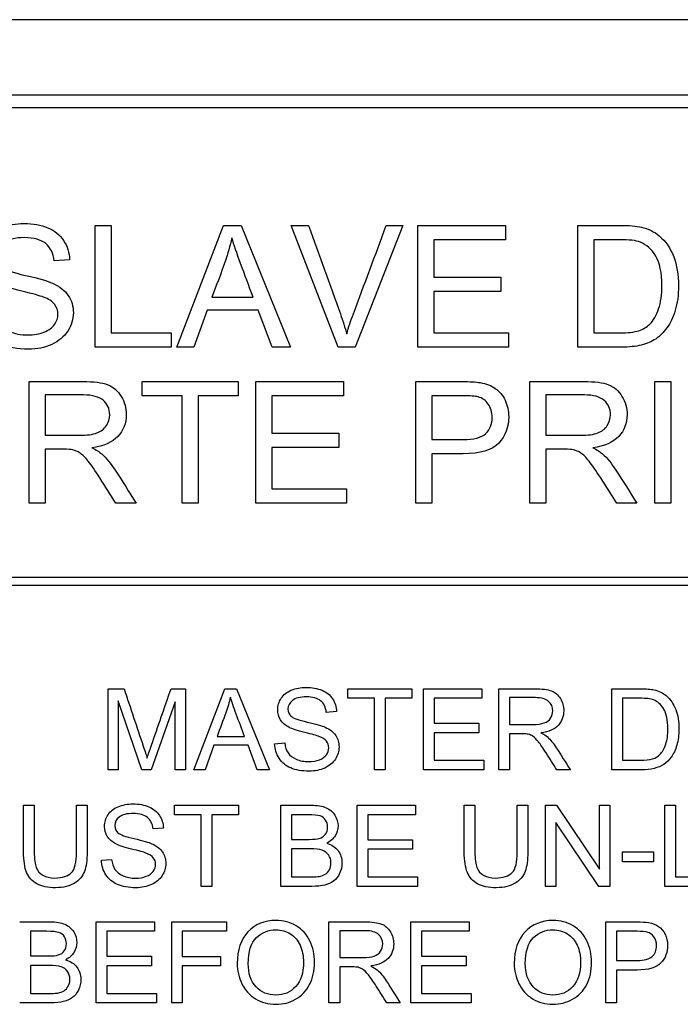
# Model space of a CAD drawing. Header units: inches. Extents: x 2 to 538, y -2 to 358.
# Tile 12 of 119: x 107.387 to 108.174, y 191.701 to 192.876. Entities that reach past the tile are written whole.
import ezdxf

# ---------------------------------------------------------------- set-up
doc = ezdxf.new("R2010")
doc.units = ezdxf.units.IN
doc.header["$MEASUREMENT"] = 0
doc.layers.add('Default', color=7, linetype='Continuous')
doc.layers.add('LAB30004', color=7, linetype='Continuous')

# ---------------------------------------------------------------- blocks, each defined once
blk = doc.blocks.new('SE')
at = {"layer": 'LAB30004', "color": 7, "linetype": 'Continuous'}
for p, q in [((109.1199, 192.8756), (106.8699, 192.8756)), ((108.9049, 192.7856), (107.0849, 192.7856)), ((108.9049, 192.7706), (107.0849, 192.7706)), ((107.4764, 192.485), (107.4764, 192.6302)), ((107.4764, 192.6302), (107.4955, 192.6302)), ((107.4955, 192.6302), (107.4955, 192.502)), ((107.5741, 192.485), (107.6296, 192.6302)), ((107.6296, 192.6302), (107.6508, 192.6302)), ((107.6508, 192.6302), (107.7096, 192.485)), ((107.7664, 192.485), (107.7102, 192.6302)), ((107.7102, 192.6302), (107.7311, 192.6302)), ((107.8434, 192.6302), (107.7865, 192.485)), ((107.8238, 192.6302), (107.8434, 192.6302)), ((107.8613, 192.485), (107.8613, 192.6302)), ((107.8613, 192.6302), (107.966, 192.6302)), ((107.966, 192.6302), (107.966, 192.6132)), ((108.0523, 192.485), (108.0523, 192.6302)), ((107.966, 192.6132), (107.8804, 192.6132)), ((107.8804, 192.6132), (107.8804, 192.5685)), ((108.0713, 192.6132), (108.0713, 192.502)), ((107.4461, 192.5893), (107.4276, 192.5879)), ((107.8804, 192.5685), (107.9605, 192.5685)), ((107.9605, 192.5685), (107.9605, 192.5514)), ((107.9605, 192.5514), (107.8804, 192.5514)), ((107.8804, 192.5514), (107.8804, 192.502)), ((107.6158, 192.5446), (107.6649, 192.5446)), ((107.61, 192.529), (107.5943, 192.485)), ((107.6711, 192.529), (107.61, 192.529)), ((107.6878, 192.485), (107.6711, 192.529)), ((107.4955, 192.502), (107.5671, 192.502)), ((107.5671, 192.502), (107.5671, 192.485)), ((107.8804, 192.502), (107.9694, 192.502)), ((107.9694, 192.502), (107.9694, 192.485)), ((107.5671, 192.485), (107.4764, 192.485)), ((107.5943, 192.485), (107.5741, 192.485)), ((107.7096, 192.485), (107.6878, 192.485)), ((107.7865, 192.485), (107.7664, 192.485)), ((107.9694, 192.485), (107.8613, 192.485)), ((107.3977, 192.2988), (107.3977, 192.444)), ((107.5327, 192.427), (107.5327, 192.444)), ((107.5327, 192.444), (107.6473, 192.444)), ((107.6473, 192.444), (107.6473, 192.427)), ((107.668, 192.2988), (107.668, 192.444)), ((107.668, 192.444), (107.7727, 192.444)), ((107.7727, 192.444), (107.7727, 192.427)), ((107.859, 192.2988), (107.859, 192.444)), ((107.995, 192.2988), (107.995, 192.444)), ((108.144, 192.2988), (108.144, 192.444)), ((108.144, 192.444), (108.1632, 192.444)), ((108.1632, 192.444), (108.1632, 192.2988)), ((107.4168, 192.428), (107.4168, 192.3799)), ((107.5805, 192.427), (107.5327, 192.427)), ((107.5805, 192.2988), (107.5805, 192.427)), ((107.6473, 192.427), (107.5995, 192.427)), ((107.5995, 192.427), (107.5995, 192.2988)), ((107.7727, 192.427), (107.6872, 192.427)), ((107.6872, 192.427), (107.6872, 192.3824)), ((107.8781, 192.427), (107.8781, 192.3748)), ((108.0141, 192.428), (108.0141, 192.3799)), ((107.6872, 192.3824), (107.7673, 192.3824)), ((107.7673, 192.3824), (107.7673, 192.3653)), ((107.4168, 192.3632), (107.4168, 192.2988)), ((107.7673, 192.3653), (107.6872, 192.3653)), ((107.6872, 192.3653), (107.6872, 192.3159)), ((108.0141, 192.3632), (108.0141, 192.2988)), ((107.8781, 192.3578), (107.8781, 192.2988)), ((107.6872, 192.3159), (107.7762, 192.3159)), ((107.7762, 192.3159), (107.7762, 192.2988)), ((107.4168, 192.2988), (107.3977, 192.2988)), ((107.5254, 192.2988), (107.5013, 192.2988)), ((107.5995, 192.2988), (107.5805, 192.2988)), ((107.7762, 192.2988), (107.668, 192.2988)), ((107.8781, 192.2988), (107.859, 192.2988)), ((108.0141, 192.2988), (107.995, 192.2988)), ((108.1227, 192.2988), (108.0987, 192.2988)), ((108.1632, 192.2988), (108.144, 192.2988)), ((107.1199, 192.2106), (108.8699, 192.2106)), ((108.8699, 192.2006), (107.1199, 192.2006)), ((107.4919, 191.9809), (107.4919, 192.0776)), ((107.4919, 192.0776), (107.511, 192.0776)), ((107.5671, 192.0776), (107.5841, 192.0776)), ((107.5841, 192.0776), (107.5841, 191.9809)), ((107.5943, 191.9809), (107.6312, 192.0776)), ((107.6312, 192.0776), (107.6453, 192.0776)), ((107.6453, 192.0776), (107.6846, 191.9809)), ((107.7779, 192.0662), (107.7779, 192.0776)), ((107.7779, 192.0776), (107.8542, 192.0776)), ((107.8542, 192.0776), (107.8542, 192.0662)), ((107.868, 191.9809), (107.868, 192.0776)), ((107.868, 192.0776), (107.9377, 192.0776)), ((107.9377, 192.0776), (107.9377, 192.0662)), ((107.9582, 191.9809), (107.9582, 192.0776)), ((108.0929, 191.9809), (108.0929, 192.0776)), ((107.5321, 191.9809), (107.5041, 192.0633)), ((107.5041, 192.0633), (107.5041, 191.9809)), ((107.5718, 192.0619), (107.5434, 191.9809)), ((107.5718, 191.9809), (107.5718, 192.0619)), ((107.8097, 192.0662), (107.7779, 192.0662)), ((107.8097, 191.9809), (107.8097, 192.0662)), ((107.8542, 192.0662), (107.8224, 192.0662)), ((107.8224, 192.0662), (107.8224, 191.9809)), ((107.9377, 192.0662), (107.8808, 192.0662)), ((107.8808, 192.0662), (107.8808, 192.0365)), ((107.9709, 192.067), (107.9709, 192.0349)), ((108.1056, 192.0662), (108.1056, 191.9922)), ((107.7645, 192.0503), (107.7522, 192.0494)), ((107.8808, 192.0365), (107.9341, 192.0365)), ((107.9341, 192.0365), (107.9341, 192.0251)), ((107.622, 192.0206), (107.6547, 192.0206)), ((107.9341, 192.0251), (107.8808, 192.0251)), ((107.8808, 192.0251), (107.8808, 191.9922)), ((107.9709, 192.0237), (107.9709, 191.9809)), ((107.6181, 192.0102), (107.6077, 191.9809)), ((107.6589, 192.0102), (107.6181, 192.0102)), ((107.6699, 191.9809), (107.6589, 192.0102)), ((107.6906, 192.012), (107.7027, 192.0131)), ((107.8808, 191.9922), (107.9401, 191.9922)), ((107.9401, 191.9922), (107.9401, 191.9809)), ((107.5041, 191.9809), (107.4919, 191.9809)), ((107.5434, 191.9809), (107.5321, 191.9809)), ((107.5841, 191.9809), (107.5718, 191.9809)), ((107.6077, 191.9809), (107.5943, 191.9809)), ((107.6846, 191.9809), (107.6699, 191.9809)), ((107.8224, 191.9809), (107.8097, 191.9809)), ((107.9401, 191.9809), (107.868, 191.9809)), ((107.9709, 191.9809), (107.9582, 191.9809)), ((108.0433, 191.9809), (108.0272, 191.9809)), ((107.3912, 191.9386), (107.4039, 191.9386)), ((107.4543, 191.9386), (107.467, 191.9386)), ((107.5713, 191.9272), (107.5713, 191.9386)), ((107.5713, 191.9386), (107.6476, 191.9386)), ((107.6476, 191.9386), (107.6476, 191.9272)), ((107.698, 191.8418), (107.698, 191.9386)), ((107.7891, 191.8418), (107.7891, 191.9386)), ((107.7891, 191.9386), (107.8588, 191.9386)), ((107.8588, 191.9386), (107.8588, 191.9272)), ((107.9168, 191.9386), (107.9295, 191.9386)), ((107.98, 191.9386), (107.9926, 191.9386)), ((108.0138, 191.8418), (108.0138, 191.9386)), ((108.0138, 191.9386), (108.0269, 191.9386)), ((108.0269, 191.9386), (108.078, 191.8625)), ((108.078, 191.8625), (108.078, 191.9386)), ((108.078, 191.9386), (108.0903, 191.9386)), ((108.0903, 191.9386), (108.0903, 191.8418)), ((108.1562, 191.8418), (108.1562, 191.9386)), ((108.1562, 191.9386), (108.1689, 191.9386)), ((108.1689, 191.9386), (108.1689, 191.8532)), ((107.6031, 191.9272), (107.5713, 191.9272)), ((107.6031, 191.8418), (107.6031, 191.9272)), ((107.6476, 191.9272), (107.6158, 191.9272)), ((107.6158, 191.9272), (107.6158, 191.8418)), ((107.7107, 191.9272), (107.7107, 191.8979)), ((107.8588, 191.9272), (107.8018, 191.9272)), ((107.8018, 191.9272), (107.8018, 191.8975)), ((108.0772, 191.8418), (108.0261, 191.9179)), ((108.0261, 191.9179), (108.0261, 191.8418)), ((107.5579, 191.9113), (107.5456, 191.9104)), ((107.8018, 191.8975), (107.8552, 191.8975)), ((107.8552, 191.8975), (107.8552, 191.8861)), ((107.7107, 191.8865), (107.7107, 191.8532)), ((107.8552, 191.8861), (107.8018, 191.8861)), ((107.8018, 191.8861), (107.8018, 191.8532)), ((108.1055, 191.8709), (108.1055, 191.8829)), ((108.1055, 191.8829), (108.1423, 191.8829)), ((108.1423, 191.8829), (108.1423, 191.8709)), ((107.4841, 191.8729), (107.4961, 191.874)), ((108.1423, 191.8709), (108.1055, 191.8709)), ((107.8018, 191.8532), (107.8611, 191.8532)), ((107.8611, 191.8532), (107.8611, 191.8418)), ((108.1689, 191.8532), (108.2166, 191.8532)), ((107.6158, 191.8418), (107.6031, 191.8418)), ((107.8611, 191.8418), (107.7891, 191.8418)), ((108.0261, 191.8418), (108.0138, 191.8418)), ((108.0903, 191.8418), (108.0772, 191.8418)), ((108.2166, 191.8418), (108.1562, 191.8418)), ((107.4776, 191.7028), (107.4776, 191.7995)), ((107.4776, 191.7995), (107.5474, 191.7995)), ((107.5474, 191.7995), (107.5474, 191.7882)), ((107.5678, 191.7028), (107.5678, 191.7995)), ((107.5678, 191.7995), (107.633, 191.7995)), ((107.633, 191.7995), (107.633, 191.7882)), ((107.7554, 191.7028), (107.7554, 191.7995)), ((107.8531, 191.7028), (107.8531, 191.7995)), ((107.8531, 191.7995), (107.9228, 191.7995)), ((107.9228, 191.7995), (107.9228, 191.7882)), ((108.0855, 191.7028), (108.0855, 191.7995)), ((107.3993, 191.7882), (107.3993, 191.7589)), ((107.5474, 191.7882), (107.4903, 191.7882)), ((107.4903, 191.7882), (107.4903, 191.7584)), ((107.633, 191.7882), (107.5805, 191.7882)), ((107.5805, 191.7882), (107.5805, 191.7582)), ((107.7682, 191.7889), (107.7682, 191.7568)), ((107.9228, 191.7882), (107.8658, 191.7882)), ((107.8658, 191.7882), (107.8658, 191.7584)), ((108.0982, 191.7882), (108.0982, 191.7534)), ((107.4903, 191.7584), (107.5437, 191.7584)), ((107.5437, 191.7584), (107.5437, 191.7471)), ((107.5805, 191.7582), (107.6259, 191.7582)), ((107.6259, 191.7582), (107.6259, 191.7469)), ((107.8658, 191.7584), (107.9192, 191.7584)), ((107.9192, 191.7584), (107.9192, 191.7471)), ((107.3993, 191.7475), (107.3993, 191.7142)), ((107.5437, 191.7471), (107.4903, 191.7471)), ((107.4903, 191.7471), (107.4903, 191.7142)), ((107.6259, 191.7469), (107.5805, 191.7469)), ((107.5805, 191.7469), (107.5805, 191.7028)), ((107.7682, 191.7457), (107.7682, 191.7028)), ((107.9192, 191.7471), (107.8658, 191.7471)), ((107.8658, 191.7471), (107.8658, 191.7142)), ((108.0982, 191.742), (108.0982, 191.7028)), ((107.4903, 191.7142), (107.5496, 191.7142)), ((107.5496, 191.7142), (107.5496, 191.7028)), ((107.8658, 191.7142), (107.9251, 191.7142)), ((107.9251, 191.7142), (107.9251, 191.7028)), ((107.5496, 191.7028), (107.4776, 191.7028)), ((107.5805, 191.7028), (107.5678, 191.7028)), ((107.7682, 191.7028), (107.7554, 191.7028)), ((107.8405, 191.7028), (107.8244, 191.7028)), ((107.9251, 191.7028), (107.8531, 191.7028)), ((108.0982, 191.7028), (108.0855, 191.7028))]:
    blk.add_line(p, q, dxfattribs=at)
for points, knots in [([(107.3533, 192.5333), (107.3542, 192.526), (107.3562, 192.52), (107.3593, 192.5154), (107.3624, 192.5106), (107.3673, 192.5068), (107.3805, 192.501), (107.3879, 192.4996), (107.4035, 192.4996), (107.4098, 192.5007), (107.4211, 192.5051), (107.4253, 192.5081), (107.428, 192.512), (107.4307, 192.5158), (107.4321, 192.5199), (107.4321, 192.5289), (107.4307, 192.5328), (107.4253, 192.5396), (107.421, 192.5424), (107.4149, 192.5447), (107.411, 192.5462), (107.4024, 192.5486), (107.3892, 192.5518), (107.3758, 192.555), (107.3665, 192.5581), (107.3612, 192.5609), (107.3543, 192.5645), (107.3491, 192.569), (107.3424, 192.5798), (107.3407, 192.5858), (107.3407, 192.5998), (107.3428, 192.6067), (107.3511, 192.6194), (107.3571, 192.6243), (107.3651, 192.6276), (107.3731, 192.6308), (107.3819, 192.6326), (107.4024, 192.6326), (107.4119, 192.6308), (107.4201, 192.6274), (107.4282, 192.6239), (107.4346, 192.6189), (107.4389, 192.6121), (107.4433, 192.6053), (107.4457, 192.5978), (107.4461, 192.5893)], [0, 0, 0, 0, 0.049734, 0.049734, 0.049734, 0.102625, 0.102625, 0.155515, 0.155515, 0.202805, 0.202805, 0.250096, 0.250096, 0.250096, 0.285885, 0.285885, 0.322453, 0.322453, 0.359021, 0.359021, 0.359021, 0.428383, 0.428383, 0.428383, 0.504928, 0.504928, 0.504928, 0.558431, 0.558431, 0.611934, 0.611934, 0.669259, 0.669259, 0.726583, 0.726583, 0.726583, 0.796348, 0.796348, 0.87302, 0.87302, 0.87302, 0.937083, 0.937083, 0.937083, 1, 1, 1, 1]), ([(107.7311, 192.6302), (107.7437, 192.595), (107.7564, 192.5598), (107.769, 192.5246), (107.772, 192.5161), (107.7746, 192.5082), (107.7766, 192.5009)], [0, 0, 0, 0, 0.817833, 0.817833, 0.817833, 1, 1, 1, 1]), ([(107.7766, 192.5009), (107.7788, 192.5087), (107.7815, 192.5166), (107.7845, 192.5246), (107.7976, 192.5598), (107.8107, 192.595), (107.8238, 192.6302)], [0, 0, 0, 0, 0.181869, 0.181869, 0.181869, 1, 1, 1, 1]), ([(108.0523, 192.6302), (108.0689, 192.6302), (108.0856, 192.6302), (108.1022, 192.6302), (108.1135, 192.6302), (108.1221, 192.6295), (108.128, 192.6281), (108.1365, 192.6262), (108.1435, 192.6227), (108.1494, 192.6177), (108.157, 192.6112), (108.1627, 192.6029), (108.1666, 192.5929), (108.1705, 192.5828), (108.1723, 192.5713), (108.1723, 192.5473), (108.171, 192.5375), (108.1684, 192.529), (108.1659, 192.5204), (108.1625, 192.5134), (108.1585, 192.5079), (108.1544, 192.5023), (108.1501, 192.4979), (108.1452, 192.4947), (108.1405, 192.4915), (108.1347, 192.4891), (108.1212, 192.4858), (108.1134, 192.485), (108.1047, 192.485), (108.0872, 192.485), (108.0697, 192.485), (108.0523, 192.485)], [0, 0, 0, 0, 0.150369, 0.150369, 0.150369, 0.228411, 0.228411, 0.228411, 0.300664, 0.300664, 0.300664, 0.392557, 0.392557, 0.392557, 0.498092, 0.498092, 0.587875, 0.587875, 0.587875, 0.658352, 0.658352, 0.658352, 0.714996, 0.714996, 0.714996, 0.778682, 0.778682, 0.842367, 0.842367, 0.842367, 1, 1, 1, 1]), ([(107.4276, 192.5879), (107.4267, 192.597), (107.4233, 192.6039), (107.4176, 192.6085), (107.4119, 192.6131), (107.4035, 192.6155), (107.3923, 192.6156), (107.3808, 192.6157), (107.3723, 192.6134), (107.367, 192.6091), (107.3618, 192.6049), (107.3591, 192.5997), (107.3591, 192.5885), (107.361, 192.5843), (107.3647, 192.5809), (107.3684, 192.5774), (107.378, 192.574), (107.3936, 192.5705), (107.4092, 192.5671), (107.4199, 192.5639), (107.4257, 192.5613), (107.4342, 192.5574), (107.4404, 192.5525), (107.4444, 192.5466), (107.4485, 192.5406), (107.4505, 192.5337), (107.4505, 192.5182), (107.4483, 192.5109), (107.4439, 192.5041), (107.4394, 192.4974), (107.4331, 192.4921), (107.4248, 192.4882), (107.4166, 192.4844), (107.4073, 192.4826), (107.3838, 192.4826), (107.3729, 192.4844), (107.364, 192.4883), (107.3552, 192.4921), (107.3483, 192.4979), (107.3432, 192.5056), (107.3381, 192.5132), (107.3355, 192.5219), (107.3352, 192.5317)], [0, 0, 0, 0, 0.061068, 0.061068, 0.061068, 0.130319, 0.130319, 0.130319, 0.199417, 0.199417, 0.199417, 0.244343, 0.244343, 0.283473, 0.283473, 0.283473, 0.363727, 0.363727, 0.363727, 0.45053, 0.45053, 0.45053, 0.51313, 0.51313, 0.51313, 0.57114, 0.57114, 0.629875, 0.629875, 0.629875, 0.695194, 0.695194, 0.695194, 0.766392, 0.766392, 0.856886, 0.856886, 0.856886, 0.928274, 0.928274, 0.928274, 1, 1, 1, 1]), ([(107.6396, 192.6152), (107.6374, 192.6057), (107.6348, 192.5964), (107.6316, 192.5873), (107.6267, 192.5729), (107.6211, 192.5588), (107.6158, 192.5446)], [0, 0, 0, 0, 0.389798, 0.389798, 0.389798, 1, 1, 1, 1]), ([(107.6649, 192.5446), (107.6599, 192.558), (107.655, 192.5714), (107.65, 192.5848), (107.6455, 192.5971), (107.642, 192.6072), (107.6396, 192.6152)], [0, 0, 0, 0, 0.571862, 0.571862, 0.571862, 1, 1, 1, 1]), ([(108.0713, 192.502), (108.0817, 192.502), (108.0921, 192.502), (108.1024, 192.502), (108.112, 192.502), (108.1195, 192.5029), (108.1249, 192.5046), (108.1305, 192.5064), (108.1347, 192.509), (108.1425, 192.5168), (108.1461, 192.5229), (108.1486, 192.5306), (108.1512, 192.5384), (108.1525, 192.5476), (108.1525, 192.5738), (108.15, 192.5855), (108.1451, 192.5937), (108.1401, 192.6019), (108.1339, 192.6074), (108.1268, 192.6102), (108.1217, 192.6122), (108.1134, 192.6132), (108.1018, 192.6132), (108.0917, 192.6132), (108.0815, 192.6132), (108.0713, 192.6132)], [0, 0, 0, 0, 0.131839, 0.131839, 0.131839, 0.228231, 0.228231, 0.228231, 0.293457, 0.293457, 0.383623, 0.383623, 0.383623, 0.498911, 0.498911, 0.657685, 0.657685, 0.657685, 0.763706, 0.763706, 0.763706, 0.870602, 0.870602, 0.870602, 1, 1, 1, 1]), ([(107.3977, 192.444), (107.4191, 192.444), (107.4406, 192.444), (107.462, 192.444), (107.4749, 192.444), (107.4847, 192.4428), (107.4982, 192.4375), (107.5035, 192.4329), (107.5076, 192.4263), (107.5117, 192.4197), (107.5136, 192.4124), (107.5136, 192.3942), (107.5103, 192.3855), (107.497, 192.3713), (107.4867, 192.3668), (107.4727, 192.365)], [0, 0, 0, 0, 0.318516, 0.318516, 0.318516, 0.446195, 0.446195, 0.573873, 0.573873, 0.573873, 0.693766, 0.693766, 0.846883, 0.846883, 1, 1, 1, 1]), ([(107.859, 192.444), (107.8773, 192.444), (107.8955, 192.444), (107.9137, 192.444), (107.9234, 192.444), (107.9307, 192.4435), (107.9359, 192.4427), (107.943, 192.4415), (107.949, 192.4392), (107.9537, 192.4358), (107.9585, 192.4324), (107.9624, 192.4278), (107.9654, 192.4218), (107.9684, 192.4158), (107.9698, 192.4091), (107.9698, 192.3896), (107.9659, 192.3792), (107.958, 192.3706), (107.9502, 192.3621), (107.936, 192.3577), (107.9154, 192.3578), (107.9029, 192.3579), (107.8905, 192.3578), (107.8781, 192.3578)], [0, 0, 0, 0, 0.216612, 0.216612, 0.216612, 0.304508, 0.304508, 0.304508, 0.380993, 0.380993, 0.380993, 0.454002, 0.454002, 0.454002, 0.533577, 0.533577, 0.67122, 0.67122, 0.67122, 0.852275, 0.852275, 0.852275, 1, 1, 1, 1]), ([(107.995, 192.444), (108.0164, 192.444), (108.0379, 192.444), (108.0593, 192.444), (108.0722, 192.444), (108.0821, 192.4428), (108.0888, 192.4402), (108.0955, 192.4375), (108.1009, 192.4329), (108.1049, 192.4263), (108.1089, 192.4197), (108.111, 192.4124), (108.111, 192.3942), (108.1076, 192.3855), (108.0943, 192.3713), (108.084, 192.3668), (108.0701, 192.365)], [0, 0, 0, 0, 0.318575, 0.318575, 0.318575, 0.466703, 0.466703, 0.466703, 0.574013, 0.574013, 0.574013, 0.693867, 0.693867, 0.846933, 0.846933, 1, 1, 1, 1]), ([(107.4168, 192.3799), (107.4306, 192.3799), (107.4444, 192.3799), (107.4581, 192.3799), (107.4669, 192.3799), (107.4738, 192.3808), (107.4787, 192.3827), (107.4836, 192.3845), (107.4874, 192.3874), (107.4926, 192.3953), (107.4939, 192.3997), (107.4939, 192.4113), (107.4914, 192.417), (107.4863, 192.4213), (107.4813, 192.4257), (107.4735, 192.428), (107.4628, 192.428), (107.4475, 192.428), (107.4321, 192.428), (107.4168, 192.428)], [0, 0, 0, 0, 0.228608, 0.228608, 0.228608, 0.344188, 0.344188, 0.344188, 0.420418, 0.420418, 0.496648, 0.496648, 0.607103, 0.607103, 0.607103, 0.745784, 0.745784, 0.745784, 1, 1, 1, 1]), ([(107.8781, 192.3748), (107.8906, 192.3748), (107.9031, 192.3748), (107.9157, 192.3748), (107.9281, 192.3748), (107.937, 192.3771), (107.9475, 192.3864), (107.9501, 192.393), (107.9501, 192.4075), (107.9485, 192.4127), (107.9423, 192.4214), (107.9383, 192.4243), (107.9332, 192.4257), (107.9301, 192.4265), (107.9241, 192.427), (107.9153, 192.427), (107.9029, 192.427), (107.8905, 192.427), (107.8781, 192.427)], [0, 0, 0, 0, 0.215401, 0.215401, 0.215401, 0.351094, 0.351094, 0.486787, 0.486787, 0.585048, 0.585048, 0.683308, 0.683308, 0.683308, 0.786817, 0.786817, 0.786817, 1, 1, 1, 1]), ([(108.0141, 192.3799), (108.0279, 192.3799), (108.0417, 192.3799), (108.0554, 192.3799), (108.0642, 192.3799), (108.0711, 192.3808), (108.076, 192.3827), (108.081, 192.3845), (108.0848, 192.3874), (108.0873, 192.3914), (108.0898, 192.3954), (108.0912, 192.3997), (108.0912, 192.4113), (108.0887, 192.417), (108.0837, 192.4213), (108.0787, 192.4258), (108.0709, 192.428), (108.06, 192.428), (108.0447, 192.428), (108.0294, 192.428), (108.0141, 192.428)], [0, 0, 0, 0, 0.228536, 0.228536, 0.228536, 0.344079, 0.344079, 0.344079, 0.424532, 0.424532, 0.424532, 0.498881, 0.498881, 0.606611, 0.606611, 0.606611, 0.74578, 0.74578, 0.74578, 1, 1, 1, 1]), ([(107.5013, 192.2988), (107.4949, 192.3088), (107.4886, 192.3189), (107.4822, 192.329), (107.4766, 192.3378), (107.4719, 192.3444), (107.4683, 192.349), (107.4646, 192.3536), (107.4614, 192.3568), (107.4585, 192.3587), (107.4557, 192.3605), (107.4528, 192.3618), (107.4498, 192.3625), (107.4476, 192.3631), (107.444, 192.3632), (107.4391, 192.3632), (107.4317, 192.3632), (107.4243, 192.3632), (107.4168, 192.3632)], [0, 0, 0, 0, 0.307176, 0.307176, 0.307176, 0.516403, 0.516403, 0.516403, 0.634791, 0.634791, 0.634791, 0.716811, 0.716811, 0.716811, 0.809183, 0.809183, 0.809183, 1, 1, 1, 1]), ([(107.4727, 192.365), (107.4778, 192.3625), (107.4817, 192.36), (107.4843, 192.3577), (107.49, 192.3526), (107.4952, 192.346), (107.5003, 192.3384), (107.5089, 192.3253), (107.517, 192.312), (107.5254, 192.2988)], [0, 0, 0, 0, 0.159913, 0.159913, 0.159913, 0.45291, 0.45291, 0.45291, 1, 1, 1, 1]), ([(108.0987, 192.2988), (108.0923, 192.3088), (108.0859, 192.3189), (108.0795, 192.329), (108.0739, 192.3377), (108.0692, 192.3444), (108.0657, 192.349), (108.062, 192.3537), (108.0587, 192.3568), (108.0559, 192.3587), (108.053, 192.3606), (108.0501, 192.3618), (108.0471, 192.3625), (108.045, 192.3631), (108.0414, 192.3632), (108.0364, 192.3632), (108.029, 192.3632), (108.0216, 192.3632), (108.0141, 192.3632)], [0, 0, 0, 0, 0.307391, 0.307391, 0.307391, 0.515966, 0.515966, 0.515966, 0.634269, 0.634269, 0.634269, 0.717028, 0.717028, 0.717028, 0.809332, 0.809332, 0.809332, 1, 1, 1, 1]), ([(108.0701, 192.365), (108.0751, 192.3625), (108.079, 192.36), (108.0816, 192.3577), (108.0874, 192.3526), (108.0926, 192.346), (108.0975, 192.3384), (108.106, 192.3252), (108.1143, 192.312), (108.1227, 192.2988)], [0, 0, 0, 0, 0.159077, 0.159077, 0.159077, 0.452408, 0.452408, 0.452408, 1, 1, 1, 1]), ([(107.511, 192.0776), (107.5186, 192.0548), (107.5263, 192.0319), (107.5339, 192.0091), (107.5361, 192.0027), (107.5376, 191.9979), (107.5386, 191.9948)], [0, 0, 0, 0, 0.827142, 0.827142, 0.827142, 1, 1, 1, 1]), ([(107.5386, 191.9948), (107.5397, 191.9983), (107.5414, 192.0035), (107.5437, 192.0103), (107.5514, 192.0328), (107.5593, 192.0551), (107.5671, 192.0776)], [0, 0, 0, 0, 0.186692, 0.186692, 0.186692, 1, 1, 1, 1]), ([(107.6378, 192.0676), (107.6365, 192.0613), (107.6347, 192.0551), (107.6325, 192.049), (107.6291, 192.0395), (107.6255, 192.0301), (107.622, 192.0206)], [0, 0, 0, 0, 0.38985, 0.38985, 0.38985, 1, 1, 1, 1]), ([(107.6547, 192.0206), (107.6514, 192.0295), (107.6481, 192.0384), (107.6448, 192.0474), (107.6418, 192.0556), (107.6395, 192.0623), (107.6378, 192.0676)], [0, 0, 0, 0, 0.571633, 0.571633, 0.571633, 1, 1, 1, 1]), ([(107.7522, 192.0494), (107.7515, 192.0555), (107.7493, 192.0601), (107.7417, 192.0662), (107.7361, 192.0678), (107.7287, 192.0679), (107.721, 192.0679), (107.7153, 192.0664), (107.7119, 192.0635), (107.7083, 192.0607), (107.7065, 192.0573), (107.7065, 192.0498), (107.7078, 192.047), (107.7103, 192.0447), (107.7128, 192.0425), (107.7191, 192.0402), (107.7295, 192.0378), (107.7399, 192.0355), (107.747, 192.0334), (107.7509, 192.0317), (107.7566, 192.0291), (107.7607, 192.0258), (107.7634, 192.0219), (107.7661, 192.0179), (107.7674, 192.0133), (107.7674, 192.0029), (107.7659, 191.9981), (107.763, 191.9936), (107.76, 191.9891), (107.7558, 191.9856), (107.7503, 191.983), (107.7448, 191.9804), (107.7386, 191.9793), (107.7231, 191.9793), (107.7157, 191.9805), (107.7098, 191.9831), (107.704, 191.9856), (107.6993, 191.9894), (107.696, 191.9946), (107.6926, 191.9997), (107.6908, 192.0055), (107.6906, 192.012)], [0, 0, 0, 0, 0.065248, 0.065248, 0.130497, 0.130497, 0.130497, 0.199388, 0.199388, 0.199388, 0.244453, 0.244453, 0.283703, 0.283703, 0.283703, 0.363713, 0.363713, 0.363713, 0.450536, 0.450536, 0.450536, 0.51315, 0.51315, 0.51315, 0.571173, 0.571173, 0.629922, 0.629922, 0.629922, 0.695255, 0.695255, 0.695255, 0.766762, 0.766762, 0.856982, 0.856982, 0.856982, 0.928213, 0.928213, 0.928213, 1, 1, 1, 1]), ([(107.7027, 192.0131), (107.7032, 192.0082), (107.7046, 192.0042), (107.7066, 192.0011), (107.7088, 191.9979), (107.712, 191.9954), (107.7207, 191.9916), (107.7257, 191.9906), (107.7361, 191.9906), (107.7404, 191.9913), (107.7441, 191.9928), (107.7478, 191.9943), (107.7506, 191.9963), (107.7524, 191.9988), (107.7542, 192.0014), (107.7551, 192.0041), (107.7551, 192.0101), (107.7542, 192.0127), (107.7524, 192.015), (107.7506, 192.0172), (107.7477, 192.0191), (107.7437, 192.0207), (107.7411, 192.0217), (107.7354, 192.0232), (107.7265, 192.0254), (107.7177, 192.0275), (107.7115, 192.0295), (107.7079, 192.0314), (107.7033, 192.0338), (107.6999, 192.0368), (107.6954, 192.044), (107.6943, 192.048), (107.6943, 192.0574), (107.6956, 192.0619), (107.7012, 192.0704), (107.7052, 192.0736), (107.7105, 192.0758), (107.7159, 192.0781), (107.7217, 192.0792), (107.7354, 192.0792), (107.7417, 192.078), (107.7526, 192.0734), (107.7568, 192.07), (107.7597, 192.0655), (107.7626, 192.061), (107.7642, 192.056), (107.7645, 192.0503)], [0, 0, 0, 0, 0.049734, 0.049734, 0.049734, 0.104835, 0.104835, 0.159936, 0.159936, 0.209203, 0.209203, 0.209203, 0.250092, 0.250092, 0.250092, 0.283596, 0.283596, 0.317829, 0.317829, 0.317829, 0.358788, 0.358788, 0.358788, 0.428393, 0.428393, 0.428393, 0.504938, 0.504938, 0.504938, 0.558434, 0.558434, 0.61193, 0.61193, 0.669247, 0.669247, 0.726565, 0.726565, 0.726565, 0.792393, 0.792393, 0.864738, 0.864738, 0.937084, 0.937084, 0.937084, 1, 1, 1, 1]), ([(107.9582, 192.0776), (107.9725, 192.0776), (107.9867, 192.0776), (108.001, 192.0776), (108.0096, 192.0776), (108.0162, 192.0767), (108.0207, 192.075), (108.0251, 192.0733), (108.0287, 192.0702), (108.0314, 192.0658), (108.0342, 192.0614), (108.0354, 192.0565), (108.0354, 192.0444), (108.0332, 192.0386), (108.0244, 192.0292), (108.0175, 192.0261), (108.0082, 192.0249)], [0, 0, 0, 0, 0.318055, 0.318055, 0.318055, 0.466627, 0.466627, 0.466627, 0.573877, 0.573877, 0.573877, 0.69377, 0.69377, 0.846885, 0.846885, 1, 1, 1, 1]), ([(108.0929, 192.0776), (108.104, 192.0776), (108.1151, 192.0776), (108.1262, 192.0776), (108.1338, 192.0776), (108.1395, 192.0771), (108.1434, 192.0762), (108.149, 192.0749), (108.1537, 192.0726), (108.1576, 192.0693), (108.1627, 192.0649), (108.1665, 192.0594), (108.1691, 192.0527), (108.1717, 192.046), (108.1728, 192.0384), (108.1728, 192.0224), (108.172, 192.0158), (108.1703, 192.0102), (108.1686, 192.0045), (108.1664, 191.9998), (108.1637, 191.9961), (108.161, 191.9924), (108.1581, 191.9894), (108.1549, 191.9873), (108.1517, 191.9852), (108.1479, 191.9836), (108.1388, 191.9814), (108.1337, 191.9809), (108.1278, 191.9809), (108.1162, 191.9809), (108.1046, 191.9809), (108.0929, 191.9809)], [0, 0, 0, 0, 0.150382, 0.150382, 0.150382, 0.228431, 0.228431, 0.228431, 0.30069, 0.30069, 0.30069, 0.392591, 0.392591, 0.392591, 0.498088, 0.498088, 0.58784, 0.58784, 0.58784, 0.658322, 0.658322, 0.658322, 0.714971, 0.714971, 0.714971, 0.778663, 0.778663, 0.842354, 0.842354, 0.842354, 1, 1, 1, 1]), ([(107.9709, 192.0349), (107.9801, 192.0349), (107.9893, 192.0349), (107.9985, 192.0349), (108.0043, 192.0349), (108.0089, 192.0355), (108.0155, 192.0379), (108.018, 192.0398), (108.0197, 192.0425), (108.0215, 192.0451), (108.0223, 192.0481), (108.0223, 192.0557), (108.0206, 192.0595), (108.0173, 192.0625), (108.014, 192.0654), (108.0087, 192.0669), (108.0016, 192.067), (107.9913, 192.067), (107.9811, 192.067), (107.9709, 192.067)], [0, 0, 0, 0, 0.228811, 0.228811, 0.228811, 0.32666, 0.32666, 0.424509, 0.424509, 0.424509, 0.498187, 0.498187, 0.607169, 0.607169, 0.607169, 0.745527, 0.745527, 0.745527, 1, 1, 1, 1]), ([(108.1056, 191.9922), (108.1125, 191.9922), (108.1194, 191.9922), (108.1263, 191.9922), (108.1327, 191.9922), (108.1377, 191.9928), (108.1413, 191.9939), (108.145, 191.9951), (108.1479, 191.9968), (108.1531, 192.002), (108.1555, 192.0061), (108.1571, 192.0113), (108.1588, 192.0164), (108.1597, 192.0226), (108.1597, 192.04), (108.158, 192.0478), (108.1547, 192.0533), (108.1515, 192.0588), (108.1473, 192.0624), (108.1426, 192.0642), (108.1392, 192.0656), (108.1336, 192.0662), (108.126, 192.0662), (108.1192, 192.0662), (108.1124, 192.0662), (108.1056, 192.0662)], [0, 0, 0, 0, 0.13184, 0.13184, 0.13184, 0.228232, 0.228232, 0.228232, 0.293456, 0.293456, 0.383618, 0.383618, 0.383618, 0.498907, 0.498907, 0.657683, 0.657683, 0.657683, 0.763705, 0.763705, 0.763705, 0.870601, 0.870601, 0.870601, 1, 1, 1, 1]), ([(108.0272, 191.9809), (108.023, 191.9876), (108.0187, 191.9943), (108.0144, 192.001), (108.0107, 192.0068), (108.0077, 192.0112), (108.0052, 192.0143), (108.0028, 192.0173), (108.0007, 192.0196), (107.9987, 192.0208), (107.9969, 192.022), (107.9949, 192.0228), (107.9929, 192.0233), (107.9915, 192.0236), (107.9891, 192.0237), (107.9858, 192.0237), (107.9808, 192.0237), (107.9759, 192.0237), (107.9709, 192.0237)], [0, 0, 0, 0, 0.306814, 0.306814, 0.306814, 0.515488, 0.515488, 0.515488, 0.634413, 0.634413, 0.634413, 0.716108, 0.716108, 0.716108, 0.808468, 0.808468, 0.808468, 1, 1, 1, 1]), ([(108.0082, 192.0249), (108.0116, 192.0232), (108.0142, 192.0216), (108.0159, 192.0201), (108.0197, 192.0167), (108.0232, 192.0123), (108.0265, 192.0072), (108.0322, 191.9985), (108.0377, 191.9896), (108.0433, 191.9809)], [0, 0, 0, 0, 0.16006, 0.16006, 0.16006, 0.453367, 0.453367, 0.453367, 1, 1, 1, 1]), ([(107.467, 191.9386), (107.467, 191.9199), (107.467, 191.9013), (107.467, 191.8827), (107.467, 191.8729), (107.4659, 191.8652), (107.4637, 191.8596), (107.4615, 191.8538), (107.4576, 191.8492), (107.4461, 191.842), (107.4386, 191.8402), (107.4203, 191.8402), (107.4129, 191.8418), (107.4071, 191.8449), (107.4014, 191.8479), (107.3973, 191.8525), (107.3948, 191.8585), (107.3924, 191.8643), (107.3912, 191.8724), (107.3912, 191.8827), (107.3912, 191.9013), (107.3912, 191.9199), (107.3912, 191.9386)], [0, 0, 0, 0, 0.229404, 0.229404, 0.229404, 0.325746, 0.325746, 0.325746, 0.41535, 0.41535, 0.504955, 0.504955, 0.592692, 0.592692, 0.592692, 0.669485, 0.669485, 0.669485, 0.770604, 0.770604, 0.770604, 1, 1, 1, 1]), ([(107.467, 191.9386), (107.467, 191.9199), (107.467, 191.9013), (107.467, 191.8827), (107.467, 191.8729), (107.4659, 191.8652), (107.4637, 191.8596), (107.4615, 191.8538), (107.4576, 191.8492), (107.4461, 191.842), (107.4386, 191.8402), (107.4203, 191.8402), (107.4129, 191.8418), (107.4071, 191.8449), (107.4014, 191.8479), (107.3973, 191.8525), (107.3948, 191.8585), (107.3924, 191.8643), (107.3912, 191.8724), (107.3912, 191.8827), (107.3912, 191.9013), (107.3912, 191.9199), (107.3912, 191.9386)], [0, 0, 0, 0, 0.229404, 0.229404, 0.229404, 0.325746, 0.325746, 0.325746, 0.41535, 0.41535, 0.504955, 0.504955, 0.592692, 0.592692, 0.592692, 0.669485, 0.669485, 0.669485, 0.770604, 0.770604, 0.770604, 1, 1, 1, 1]), ([(107.4039, 191.9386), (107.4039, 191.92), (107.4039, 191.9014), (107.4039, 191.8828), (107.4039, 191.8744), (107.4047, 191.8682), (107.4062, 191.8642), (107.4077, 191.8603), (107.4105, 191.8572), (107.4143, 191.855), (107.4181, 191.8529), (107.4227, 191.8518), (107.4282, 191.8518), (107.4376, 191.8519), (107.4443, 191.8539), (107.4483, 191.8582), (107.4523, 191.8624), (107.4543, 191.8706), (107.4543, 191.8828), (107.4543, 191.9014), (107.4543, 191.92), (107.4543, 191.9386)], [0, 0, 0, 0, 0.272273, 0.272273, 0.272273, 0.36429, 0.36429, 0.36429, 0.425017, 0.425017, 0.425017, 0.495534, 0.495534, 0.495534, 0.601538, 0.601538, 0.601538, 0.727725, 0.727725, 0.727725, 1, 1, 1, 1]), ([(107.4039, 191.9386), (107.4039, 191.92), (107.4039, 191.9014), (107.4039, 191.8828), (107.4039, 191.8744), (107.4047, 191.8682), (107.4062, 191.8642), (107.4077, 191.8603), (107.4105, 191.8572), (107.4143, 191.855), (107.4181, 191.8529), (107.4227, 191.8518), (107.4282, 191.8518), (107.4376, 191.8519), (107.4443, 191.8539), (107.4483, 191.8582), (107.4523, 191.8624), (107.4543, 191.8706), (107.4543, 191.8828), (107.4543, 191.9014), (107.4543, 191.92), (107.4543, 191.9386)], [0, 0, 0, 0, 0.272273, 0.272273, 0.272273, 0.36429, 0.36429, 0.36429, 0.425017, 0.425017, 0.425017, 0.495534, 0.495534, 0.495534, 0.601538, 0.601538, 0.601538, 0.727725, 0.727725, 0.727725, 1, 1, 1, 1]), ([(107.4961, 191.874), (107.4967, 191.8691), (107.498, 191.8652), (107.5001, 191.8621), (107.5022, 191.859), (107.5054, 191.8564), (107.5098, 191.8545), (107.5142, 191.8525), (107.5191, 191.8516), (107.5295, 191.8516), (107.5338, 191.8523), (107.5375, 191.8538), (107.5412, 191.8552), (107.544, 191.8572), (107.5458, 191.8597), (107.5477, 191.8623), (107.5486, 191.8651), (107.5486, 191.8711), (107.5477, 191.8737), (107.5459, 191.876), (107.5441, 191.8782), (107.5412, 191.8801), (107.5371, 191.8816), (107.5346, 191.8826), (107.5288, 191.8842), (107.5199, 191.8863), (107.5111, 191.8884), (107.5049, 191.8905), (107.5013, 191.8924), (107.4968, 191.8949), (107.4933, 191.8978), (107.4888, 191.905), (107.4877, 191.909), (107.4877, 191.9183), (107.4891, 191.9229), (107.4919, 191.9272), (107.4946, 191.9314), (107.4986, 191.9346), (107.5039, 191.9368), (107.5092, 191.939), (107.5152, 191.9402), (107.5288, 191.9402), (107.5351, 191.939), (107.546, 191.9344), (107.5502, 191.931), (107.5532, 191.9265), (107.5561, 191.9221), (107.5577, 191.917), (107.5579, 191.9113)], [0, 0, 0, 0, 0.049757, 0.049757, 0.049757, 0.098353, 0.098353, 0.098353, 0.156887, 0.156887, 0.209223, 0.209223, 0.209223, 0.249739, 0.249739, 0.249739, 0.283412, 0.283412, 0.317817, 0.317817, 0.317817, 0.358993, 0.358993, 0.358993, 0.428589, 0.428589, 0.428589, 0.505143, 0.505143, 0.505143, 0.556772, 0.556772, 0.608402, 0.608402, 0.66527, 0.66527, 0.66527, 0.726459, 0.726459, 0.726459, 0.791469, 0.791469, 0.86428, 0.86428, 0.937091, 0.937091, 0.937091, 1, 1, 1, 1]), ([(107.698, 191.9386), (107.7101, 191.9386), (107.7222, 191.9386), (107.7342, 191.9386), (107.7416, 191.9386), (107.7475, 191.9376), (107.7519, 191.9357), (107.7564, 191.9337), (107.7599, 191.9306), (107.7624, 191.9266), (107.7649, 191.9225), (107.7662, 191.9183), (107.7662, 191.9097), (107.7651, 191.9058), (107.7628, 191.9022), (107.7606, 191.8985), (107.7572, 191.8956), (107.7528, 191.8934)], [0, 0, 0, 0, 0.336279, 0.336279, 0.336279, 0.504136, 0.504136, 0.504136, 0.634705, 0.634705, 0.634705, 0.75893, 0.75893, 0.874153, 0.874153, 0.874153, 1, 1, 1, 1]), ([(107.9926, 191.9386), (107.9926, 191.9199), (107.9926, 191.9013), (107.9926, 191.8827), (107.9926, 191.8729), (107.9915, 191.8652), (107.9894, 191.8596), (107.9871, 191.8538), (107.9832, 191.8492), (107.9774, 191.8456), (107.9718, 191.842), (107.9642, 191.8402), (107.9459, 191.8402), (107.9385, 191.8418), (107.927, 191.848), (107.9229, 191.8525), (107.9205, 191.8585), (107.918, 191.8643), (107.9168, 191.8724), (107.9168, 191.8827), (107.9168, 191.9013), (107.9168, 191.9199), (107.9168, 191.9386)], [0, 0, 0, 0, 0.229428, 0.229428, 0.229428, 0.32578, 0.32578, 0.32578, 0.402508, 0.402508, 0.402508, 0.492742, 0.492742, 0.581096, 0.581096, 0.66945, 0.66945, 0.66945, 0.770579, 0.770579, 0.770579, 1, 1, 1, 1]), ([(107.9926, 191.9386), (107.9926, 191.9199), (107.9926, 191.9013), (107.9926, 191.8827), (107.9926, 191.8729), (107.9915, 191.8652), (107.9894, 191.8596), (107.9871, 191.8538), (107.9832, 191.8492), (107.9774, 191.8456), (107.9718, 191.842), (107.9642, 191.8402), (107.9459, 191.8402), (107.9385, 191.8418), (107.927, 191.848), (107.9229, 191.8525), (107.9205, 191.8585), (107.918, 191.8643), (107.9168, 191.8724), (107.9168, 191.8827), (107.9168, 191.9013), (107.9168, 191.9199), (107.9168, 191.9386)], [0, 0, 0, 0, 0.229428, 0.229428, 0.229428, 0.32578, 0.32578, 0.32578, 0.402508, 0.402508, 0.402508, 0.492742, 0.492742, 0.581096, 0.581096, 0.66945, 0.66945, 0.66945, 0.770579, 0.770579, 0.770579, 1, 1, 1, 1]), ([(107.9295, 191.9386), (107.9295, 191.92), (107.9295, 191.9014), (107.9295, 191.8828), (107.9295, 191.8744), (107.9303, 191.8682), (107.9319, 191.8642), (107.9334, 191.8603), (107.9361, 191.8572), (107.9399, 191.855), (107.9437, 191.8529), (107.9483, 191.8518), (107.9538, 191.8518), (107.9632, 191.8519), (107.9699, 191.8539), (107.974, 191.8582), (107.978, 191.8624), (107.98, 191.8706), (107.98, 191.8828), (107.98, 191.9014), (107.98, 191.92), (107.98, 191.9386)], [0, 0, 0, 0, 0.272262, 0.272262, 0.272262, 0.364317, 0.364317, 0.364317, 0.425042, 0.425042, 0.425042, 0.495556, 0.495556, 0.495556, 0.601555, 0.601555, 0.601555, 0.727736, 0.727736, 0.727736, 1, 1, 1, 1]), ([(107.9295, 191.9386), (107.9295, 191.92), (107.9295, 191.9014), (107.9295, 191.8828), (107.9295, 191.8744), (107.9303, 191.8682), (107.9319, 191.8642), (107.9334, 191.8603), (107.9361, 191.8572), (107.9399, 191.855), (107.9437, 191.8529), (107.9483, 191.8518), (107.9538, 191.8518), (107.9632, 191.8519), (107.9699, 191.8539), (107.974, 191.8582), (107.978, 191.8624), (107.98, 191.8706), (107.98, 191.8828), (107.98, 191.9014), (107.98, 191.92), (107.98, 191.9386)], [0, 0, 0, 0, 0.272262, 0.272262, 0.272262, 0.364317, 0.364317, 0.364317, 0.425042, 0.425042, 0.425042, 0.495556, 0.495556, 0.495556, 0.601555, 0.601555, 0.601555, 0.727736, 0.727736, 0.727736, 1, 1, 1, 1]), ([(107.5456, 191.9104), (107.545, 191.9165), (107.5427, 191.921), (107.5351, 191.9272), (107.5295, 191.9288), (107.5144, 191.9288), (107.5088, 191.9274), (107.5017, 191.9217), (107.5, 191.9183), (107.5, 191.9108), (107.5012, 191.908), (107.5037, 191.9057), (107.5062, 191.9035), (107.5126, 191.9011), (107.523, 191.8988), (107.5333, 191.8965), (107.5405, 191.8944), (107.5443, 191.8926), (107.55, 191.8901), (107.5541, 191.8868), (107.5568, 191.8828), (107.5595, 191.8789), (107.5608, 191.8743), (107.5608, 191.8639), (107.5593, 191.8591), (107.5564, 191.8546), (107.5535, 191.85), (107.5492, 191.8465), (107.5438, 191.844), (107.5382, 191.8414), (107.532, 191.8402), (107.5165, 191.8402), (107.5091, 191.8415), (107.5033, 191.844), (107.4974, 191.8466), (107.4927, 191.8504), (107.4894, 191.8556), (107.486, 191.8607), (107.4842, 191.8664), (107.4841, 191.8729)], [0, 0, 0, 0, 0.056749, 0.056749, 0.113497, 0.113497, 0.172713, 0.172713, 0.231929, 0.231929, 0.283505, 0.283505, 0.283505, 0.363754, 0.363754, 0.363754, 0.450584, 0.450584, 0.450584, 0.513378, 0.513378, 0.513378, 0.571906, 0.571906, 0.629711, 0.629711, 0.629711, 0.695091, 0.695091, 0.695091, 0.766602, 0.766602, 0.856826, 0.856826, 0.856826, 0.928247, 0.928247, 0.928247, 1, 1, 1, 1]), ([(107.7107, 191.8979), (107.7177, 191.8979), (107.7247, 191.8979), (107.7317, 191.8979), (107.7373, 191.8979), (107.7414, 191.8983), (107.7438, 191.899), (107.7471, 191.9001), (107.7496, 191.9016), (107.7512, 191.9039), (107.7529, 191.9061), (107.7537, 191.9089), (107.7537, 191.9155), (107.7529, 191.9183), (107.7498, 191.9232), (107.7476, 191.925), (107.742, 191.9268), (107.737, 191.9272), (107.73, 191.9272), (107.7236, 191.9272), (107.7172, 191.9272), (107.7107, 191.9272)], [0, 0, 0, 0, 0.203769, 0.203769, 0.203769, 0.323118, 0.323118, 0.323118, 0.410668, 0.410668, 0.410668, 0.516989, 0.516989, 0.615286, 0.615286, 0.713583, 0.713583, 0.81188, 0.81188, 0.81188, 1, 1, 1, 1]), ([(107.7528, 191.8934), (107.7586, 191.8916), (107.7631, 191.8887), (107.7662, 191.8845), (107.7694, 191.8804), (107.7709, 191.8755), (107.7709, 191.8653), (107.77, 191.8611), (107.7681, 191.8572), (107.7662, 191.8533), (107.7638, 191.8503), (107.761, 191.8482), (107.7582, 191.8461), (107.7546, 191.8445), (107.7505, 191.8434), (107.7462, 191.8423), (107.741, 191.8418), (107.7349, 191.8418), (107.7226, 191.8418), (107.7103, 191.8418), (107.698, 191.8418)], [0, 0, 0, 0, 0.135442, 0.135442, 0.135442, 0.266339, 0.266339, 0.373162, 0.373162, 0.373162, 0.46889, 0.46889, 0.46889, 0.565512, 0.565512, 0.565512, 0.695375, 0.695375, 0.695375, 1, 1, 1, 1]), ([(107.7107, 191.8532), (107.7188, 191.8532), (107.7268, 191.8532), (107.7349, 191.8532), (107.739, 191.8532), (107.7419, 191.8533), (107.7436, 191.8536), (107.7465, 191.8542), (107.749, 191.855), (107.751, 191.8563), (107.7529, 191.8575), (107.7546, 191.8593), (107.7559, 191.8617), (107.7571, 191.864), (107.7578, 191.8668), (107.7578, 191.8735), (107.7568, 191.8766), (107.755, 191.8793), (107.7531, 191.8819), (107.7505, 191.8838), (107.744, 191.886), (107.7393, 191.8865), (107.7331, 191.8865), (107.7256, 191.8865), (107.7182, 191.8865), (107.7107, 191.8865)], [0, 0, 0, 0, 0.213645, 0.213645, 0.213645, 0.290747, 0.290747, 0.290747, 0.360731, 0.360731, 0.360731, 0.425972, 0.425972, 0.425972, 0.501397, 0.501397, 0.589392, 0.589392, 0.589392, 0.695862, 0.695862, 0.802332, 0.802332, 0.802332, 1, 1, 1, 1]), ([(107.3865, 191.7995), (107.3986, 191.7995), (107.4106, 191.7995), (107.4227, 191.7995), (107.43, 191.7995), (107.436, 191.7986), (107.4404, 191.7966), (107.4449, 191.7946), (107.4484, 191.7916), (107.4534, 191.7835), (107.4546, 191.7793), (107.4546, 191.7707), (107.4536, 191.7668), (107.4514, 191.7632), (107.4491, 191.7595), (107.4458, 191.7565), (107.4413, 191.7543)], [0, 0, 0, 0, 0.336156, 0.336156, 0.336156, 0.504118, 0.504118, 0.504118, 0.630328, 0.630328, 0.756537, 0.756537, 0.873601, 0.873601, 0.873601, 1, 1, 1, 1]), ([(107.646, 191.7499), (107.646, 191.7659), (107.6503, 191.7784), (107.6588, 191.7875), (107.6674, 191.7966), (107.6785, 191.8012), (107.701, 191.8012), (107.7091, 191.799), (107.7234, 191.7905), (107.7288, 191.7845), (107.7326, 191.7769), (107.7363, 191.7693), (107.7382, 191.7606), (107.7382, 191.7412), (107.7362, 191.7324), (107.7322, 191.7247), (107.7283, 191.7169), (107.7227, 191.7111), (107.7155, 191.7071), (107.7082, 191.7031), (107.7004, 191.7012), (107.683, 191.7012), (107.6749, 191.7033), (107.6677, 191.7078), (107.6606, 191.7122), (107.6552, 191.7182), (107.6515, 191.7257), (107.6478, 191.7334), (107.646, 191.7414), (107.646, 191.7499)], [0, 0, 0, 0, 0.13328, 0.13328, 0.13328, 0.256366, 0.256366, 0.336868, 0.336868, 0.41737, 0.41737, 0.41737, 0.504955, 0.504955, 0.593708, 0.593708, 0.593708, 0.674345, 0.674345, 0.674345, 0.752839, 0.752839, 0.837975, 0.837975, 0.837975, 0.918261, 0.918261, 0.918261, 1, 1, 1, 1]), ([(107.7554, 191.7995), (107.7697, 191.7995), (107.784, 191.7995), (107.7982, 191.7995), (107.8069, 191.7995), (107.8134, 191.7986), (107.8224, 191.7952), (107.8259, 191.7921), (107.8286, 191.7877), (107.8313, 191.7833), (107.8326, 191.7785), (107.8326, 191.7663), (107.8304, 191.7605), (107.8215, 191.7511), (107.8147, 191.7481), (107.8054, 191.7469)], [0, 0, 0, 0, 0.31863, 0.31863, 0.31863, 0.446415, 0.446415, 0.5742, 0.5742, 0.5742, 0.693195, 0.693195, 0.846597, 0.846597, 1, 1, 1, 1]), ([(107.9764, 191.7499), (107.9764, 191.7659), (107.9807, 191.7784), (107.9894, 191.7875), (107.998, 191.7965), (108.009, 191.8012), (108.0315, 191.8012), (108.0395, 191.799), (108.0538, 191.7905), (108.0593, 191.7845), (108.063, 191.7769), (108.0667, 191.7692), (108.0687, 191.7606), (108.0687, 191.7412), (108.0667, 191.7324), (108.0628, 191.7247), (108.0588, 191.7169), (108.0532, 191.7111), (108.046, 191.7071), (108.0387, 191.7032), (108.031, 191.7012), (108.0135, 191.7012), (108.0054, 191.7033), (107.9982, 191.7078), (107.9911, 191.7122), (107.9856, 191.7182), (107.9783, 191.7333), (107.9764, 191.7414), (107.9764, 191.7499)], [0, 0, 0, 0, 0.133384, 0.133384, 0.133384, 0.255877, 0.255877, 0.336571, 0.336571, 0.417265, 0.417265, 0.417265, 0.504861, 0.504861, 0.593624, 0.593624, 0.593624, 0.674429, 0.674429, 0.674429, 0.752815, 0.752815, 0.837835, 0.837835, 0.837835, 0.918917, 0.918917, 1, 1, 1, 1]), ([(108.0855, 191.7995), (108.0976, 191.7995), (108.1098, 191.7995), (108.1219, 191.7995), (108.1284, 191.7995), (108.1333, 191.7992), (108.1367, 191.7986), (108.1414, 191.7977), (108.1454, 191.7963), (108.1486, 191.7941), (108.1518, 191.7918), (108.1544, 191.7887), (108.1563, 191.7847), (108.1583, 191.7807), (108.1593, 191.7763), (108.1593, 191.7633), (108.1567, 191.7563), (108.1514, 191.7506), (108.1462, 191.7449), (108.1367, 191.742), (108.123, 191.742), (108.1147, 191.742), (108.1065, 191.742), (108.0982, 191.742)], [0, 0, 0, 0, 0.216665, 0.216665, 0.216665, 0.304627, 0.304627, 0.304627, 0.380921, 0.380921, 0.380921, 0.453769, 0.453769, 0.453769, 0.533381, 0.533381, 0.671087, 0.671087, 0.671087, 0.852241, 0.852241, 0.852241, 1, 1, 1, 1]), ([(107.3993, 191.7589), (107.4062, 191.7589), (107.4132, 191.7589), (107.4201, 191.7589), (107.4258, 191.7589), (107.4299, 191.7592), (107.4324, 191.76), (107.4356, 191.761), (107.4381, 191.7626), (107.4397, 191.7648), (107.4413, 191.7671), (107.4422, 191.7699), (107.4422, 191.7765), (107.4414, 191.7793), (107.4384, 191.7842), (107.4362, 191.7859), (107.4333, 191.7868), (107.4304, 191.7877), (107.4255, 191.7881), (107.4186, 191.7882), (107.4121, 191.7883), (107.4057, 191.7882), (107.3993, 191.7882)], [0, 0, 0, 0, 0.203369, 0.203369, 0.203369, 0.323474, 0.323474, 0.323474, 0.410648, 0.410648, 0.410648, 0.499629, 0.499629, 0.583572, 0.583572, 0.667516, 0.667516, 0.667516, 0.811695, 0.811695, 0.811695, 1, 1, 1, 1]), ([(107.6591, 191.7496), (107.6591, 191.738), (107.6622, 191.7288), (107.6747, 191.7154), (107.6825, 191.7121), (107.7016, 191.7121), (107.7095, 191.7154), (107.7219, 191.729), (107.725, 191.7386), (107.725, 191.7588), (107.7237, 191.7657), (107.721, 191.7715), (107.7184, 191.7774), (107.7145, 191.7819), (107.7094, 191.7851), (107.7042, 191.7884), (107.6986, 191.79), (107.6832, 191.79), (107.6754, 191.7869), (107.6689, 191.7807), (107.6623, 191.7745), (107.6591, 191.7641), (107.6591, 191.7496)], [0, 0, 0, 0, 0.125466, 0.125466, 0.250932, 0.250932, 0.378104, 0.378104, 0.505277, 0.505277, 0.585007, 0.585007, 0.585007, 0.663907, 0.663907, 0.663907, 0.74286, 0.74286, 0.854511, 0.854511, 0.854511, 1, 1, 1, 1]), ([(107.7682, 191.7568), (107.7773, 191.7568), (107.7865, 191.7568), (107.7957, 191.7568), (107.8015, 191.7568), (107.8061, 191.7574), (107.8094, 191.7587), (107.8126, 191.7599), (107.8152, 191.7618), (107.8187, 191.7671), (107.8195, 191.77), (107.8195, 191.7777), (107.8178, 191.7814), (107.8145, 191.7844), (107.8112, 191.7873), (107.8059, 191.7889), (107.7988, 191.7889), (107.7886, 191.7889), (107.7784, 191.7889), (107.7682, 191.7889)], [0, 0, 0, 0, 0.228605, 0.228605, 0.228605, 0.344178, 0.344178, 0.344178, 0.420391, 0.420391, 0.496604, 0.496604, 0.607035, 0.607035, 0.607035, 0.745739, 0.745739, 0.745739, 1, 1, 1, 1]), ([(107.9896, 191.7496), (107.9896, 191.738), (107.9928, 191.7288), (108.0053, 191.7154), (108.013, 191.7121), (108.032, 191.7121), (108.04, 191.7154), (108.0462, 191.7222), (108.0524, 191.7289), (108.0555, 191.7386), (108.0555, 191.7588), (108.0542, 191.7657), (108.0515, 191.7715), (108.0488, 191.7774), (108.045, 191.7819), (108.0398, 191.7851), (108.0347, 191.7883), (108.029, 191.79), (108.0136, 191.79), (108.0059, 191.7869), (107.9994, 191.7807), (107.9929, 191.7745), (107.9896, 191.7641), (107.9896, 191.7496)], [0, 0, 0, 0, 0.118878, 0.118878, 0.237755, 0.237755, 0.359076, 0.359076, 0.359076, 0.49807, 0.49807, 0.585211, 0.585211, 0.585211, 0.664118, 0.664118, 0.664118, 0.742971, 0.742971, 0.85448, 0.85448, 0.85448, 1, 1, 1, 1]), ([(108.0982, 191.7534), (108.1065, 191.7534), (108.1149, 191.7534), (108.1232, 191.7534), (108.1315, 191.7534), (108.1374, 191.755), (108.1409, 191.7581), (108.1444, 191.7612), (108.1461, 191.7655), (108.1461, 191.7752), (108.1451, 191.7787), (108.141, 191.7845), (108.1383, 191.7864), (108.1349, 191.7873), (108.1328, 191.7879), (108.1288, 191.7881), (108.123, 191.7882), (108.1147, 191.7883), (108.1064, 191.7882), (108.0982, 191.7882)], [0, 0, 0, 0, 0.215467, 0.215467, 0.215467, 0.375656, 0.375656, 0.375656, 0.501285, 0.501285, 0.592258, 0.592258, 0.68323, 0.68323, 0.68323, 0.786747, 0.786747, 0.786747, 1, 1, 1, 1]), ([(107.4413, 191.7543), (107.4471, 191.7526), (107.4516, 191.7496), (107.4547, 191.7455), (107.4578, 191.7414), (107.4595, 191.7365), (107.4595, 191.7263), (107.4585, 191.7221), (107.4566, 191.7182), (107.4546, 191.7143), (107.4523, 191.7113), (107.4495, 191.7092), (107.4466, 191.7071), (107.4432, 191.7055), (107.4347, 191.7033), (107.4295, 191.7028), (107.4234, 191.7028), (107.4111, 191.7028), (107.3988, 191.7028), (107.3865, 191.7028)], [0, 0, 0, 0, 0.135387, 0.135387, 0.135387, 0.266425, 0.266425, 0.373363, 0.373363, 0.373363, 0.46906, 0.46906, 0.46906, 0.582288, 0.582288, 0.695515, 0.695515, 0.695515, 1, 1, 1, 1]), ([(107.3993, 191.7142), (107.4073, 191.7142), (107.4153, 191.7142), (107.4234, 191.7142), (107.4275, 191.7142), (107.4304, 191.7143), (107.432, 191.7146), (107.435, 191.7152), (107.4375, 191.716), (107.4394, 191.7172), (107.4414, 191.7185), (107.4431, 191.7203), (107.4443, 191.7227), (107.4456, 191.725), (107.4463, 191.7277), (107.4463, 191.7344), (107.4454, 191.7376), (107.4435, 191.7402), (107.4416, 191.743), (107.4391, 191.7448), (107.4325, 191.747), (107.4277, 191.7475), (107.4216, 191.7475), (107.4142, 191.7475), (107.4067, 191.7475), (107.3993, 191.7475)], [0, 0, 0, 0, 0.213232, 0.213232, 0.213232, 0.290392, 0.290392, 0.290392, 0.360451, 0.360451, 0.360451, 0.425702, 0.425702, 0.425702, 0.501107, 0.501107, 0.589079, 0.589079, 0.589079, 0.695615, 0.695615, 0.802151, 0.802151, 0.802151, 1, 1, 1, 1]), ([(107.8244, 191.7028), (107.8202, 191.7095), (107.8159, 191.7162), (107.8117, 191.7229), (107.808, 191.7287), (107.8049, 191.7332), (107.8024, 191.7362), (107.8, 191.7393), (107.7979, 191.7415), (107.7959, 191.7427), (107.794, 191.7439), (107.7921, 191.7447), (107.7901, 191.7453), (107.7887, 191.7456), (107.7863, 191.7457), (107.783, 191.7457), (107.778, 191.7457), (107.7731, 191.7457), (107.7682, 191.7457)], [0, 0, 0, 0, 0.307176, 0.307176, 0.307176, 0.516403, 0.516403, 0.516403, 0.634791, 0.634791, 0.634791, 0.716811, 0.716811, 0.716811, 0.809183, 0.809183, 0.809183, 1, 1, 1, 1]), ([(107.8054, 191.7469), (107.8088, 191.7452), (107.8114, 191.7436), (107.8131, 191.742), (107.8169, 191.7387), (107.8204, 191.7342), (107.8237, 191.7291), (107.8294, 191.7204), (107.8349, 191.7115), (107.8405, 191.7028)], [0, 0, 0, 0, 0.159921, 0.159921, 0.159921, 0.453842, 0.453842, 0.453842, 1, 1, 1, 1])]:
    blk.add_open_spline(points, degree=3, knots=knots, dxfattribs=at)

msp = doc.modelspace()

# ---------------------------------------------------------------- block references
at = {"layer": 'Default'}
msp.add_blockref('SE', (0, 0), dxfattribs=at)

doc.saveas('drawing.dxf')
